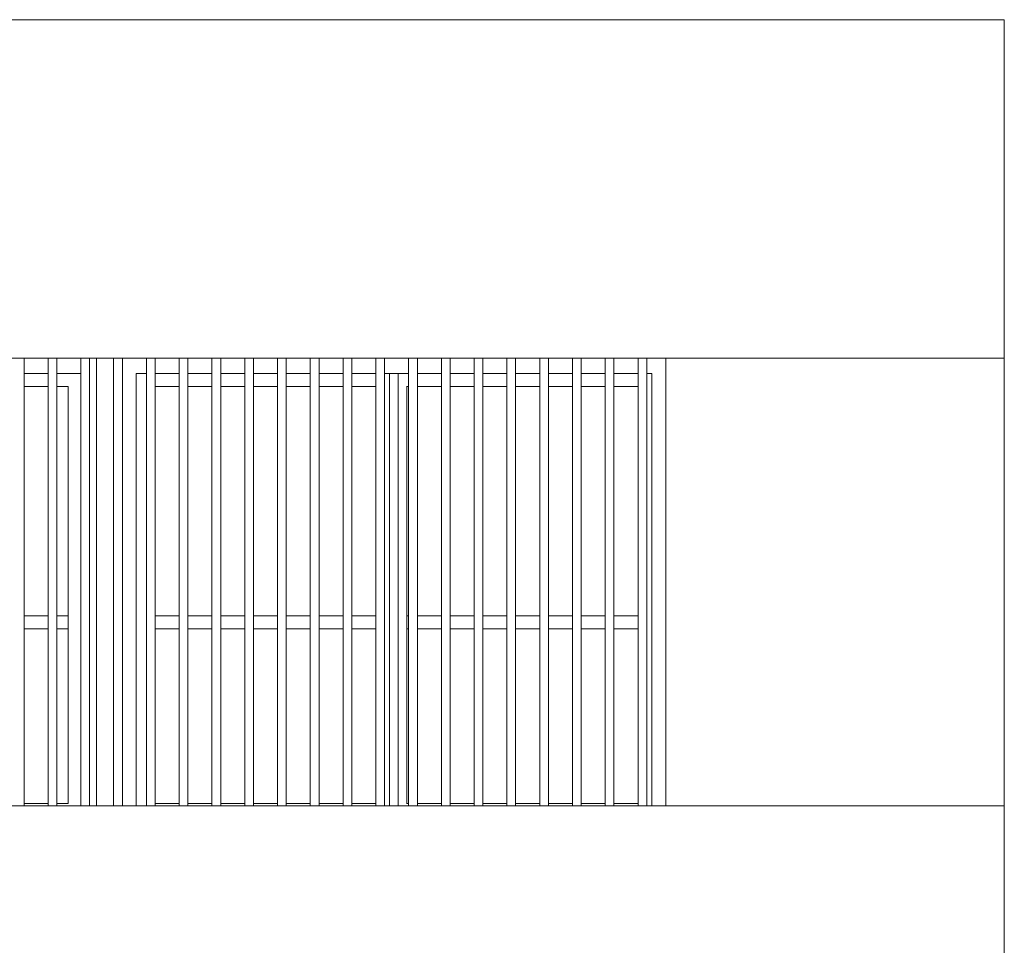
# Model space of a CAD drawing. Extents: x 169645 to 508157, y -5167 to 165945.
# Tile 122 of 130: x 203602 to 208108, y 148483 to 152722. Entities that reach past the tile are written whole.
import ezdxf

# ---------------------------------------------------------------- set-up
doc = ezdxf.new("R2010")
doc.units = 0
doc.header["$MEASUREMENT"] = 0
for name, color, linetype in [('Doublages Inter', 7, 'Continuous'), ('Environnement', 7, 'Continuous'), ('Murs Périphériques', 7, 'Continuous')]:
    doc.layers.add(name, color=color, linetype=linetype)

msp = doc.modelspace()

# ---------------------------------------------------------------- linework, layer by layer
at = {"layer": 'Doublages Inter', "linetype": 'Continuous', "lineweight": 20}
for p, q in [((203954.1, 149122.4), (203954.1, 151172.4)), ((203621.8, 151102.4), (203731.8, 151102.4)), ((203731.8, 151102.3), (203621.8, 151102.3)), ((203771.8, 151102.4), (203881.8, 151102.4)), ((203881.8, 151102.3), (203771.8, 151102.3)), ((204134.3, 149122.4), (204134.3, 151102.4)), ((204134.3, 151102.4), (204181.8, 151102.4)), ((204181.8, 151102.3), (204134.3, 151102.3)), ((204221.8, 151102.4), (204331.8, 151102.4)), ((204331.8, 151102.3), (204221.8, 151102.3)), ((204371.8, 151102.4), (204481.8, 151102.4)), ((204481.8, 151102.3), (204371.8, 151102.3)), ((204521.8, 151102.4), (204631.8, 151102.4)), ((204631.8, 151102.3), (204521.8, 151102.3)), ((204671.8, 151102.4), (204781.8, 151102.4)), ((204781.8, 151102.3), (204671.8, 151102.3)), ((204821.8, 151102.4), (204931.8, 151102.4)), ((204931.8, 151102.3), (204821.8, 151102.3)), ((204971.8, 151102.4), (205081.8, 151102.4)), ((205081.8, 151102.3), (204971.8, 151102.3)), ((205121.8, 151102.4), (205231.8, 151102.4)), ((205231.8, 151102.3), (205121.8, 151102.3)), ((205271.8, 151102.4), (205381.8, 151102.4)), ((205294.3, 151102.3), (205271.8, 151102.3)), ((205294.3, 151102.4), (205294.3, 149122.4)), ((205334.3, 149122.4), (205334.3, 151102.4)), ((205381.8, 151102.3), (205334.3, 151102.3)), ((205421.8, 151102.4), (205531.8, 151102.4)), ((205531.8, 151102.3), (205421.8, 151102.3)), ((205571.8, 151102.4), (205681.8, 151102.4)), ((205681.8, 151102.3), (205571.8, 151102.3)), ((205721.8, 151102.4), (205831.8, 151102.4)), ((205831.8, 151102.3), (205721.8, 151102.3)), ((205871.8, 151102.4), (205981.8, 151102.4)), ((205981.8, 151102.3), (205871.8, 151102.3)), ((206021.8, 151102.4), (206131.8, 151102.4)), ((206131.8, 151102.3), (206021.8, 151102.3)), ((206171.8, 151102.4), (206281.8, 151102.4)), ((206281.8, 151102.3), (206171.8, 151102.3)), ((206321.8, 151102.4), (206431.8, 151102.4)), ((206431.8, 151102.3), (206321.8, 151102.3)), ((206471.8, 151102.4), (206494.3, 151102.4)), ((206494.3, 151102.3), (206471.8, 151102.3)), ((206494.3, 151102.4), (206494.3, 149122.4)), ((203731.8, 151042.3), (203621.8, 151042.3)), ((203824.1, 151042.3), (203771.8, 151042.3)), ((203824.1, 149132.4), (203824.1, 151042.3)), ((204331.8, 151042.3), (204221.8, 151042.3)), ((204481.8, 151042.3), (204371.8, 151042.3)), ((204631.8, 151042.3), (204521.8, 151042.3)), ((204781.8, 151042.3), (204671.8, 151042.3)), ((204931.8, 151042.3), (204821.8, 151042.3)), ((205081.8, 151042.3), (204971.8, 151042.3)), ((205231.8, 151042.3), (205121.8, 151042.3)), ((205374.3, 151043.4), (205374.3, 149131.4)), ((205381.8, 151042.3), (205374.3, 151042.3)), ((205531.8, 151042.3), (205421.8, 151042.3)), ((205681.8, 151042.3), (205571.8, 151042.3)), ((205831.8, 151042.3), (205721.8, 151042.3)), ((205981.8, 151042.3), (205871.8, 151042.3)), ((206131.8, 151042.3), (206021.8, 151042.3)), ((206281.8, 151042.3), (206171.8, 151042.3)), ((206431.8, 151042.3), (206321.8, 151042.3)), ((203731.8, 149992.4), (203621.8, 149992.4)), ((203824.1, 149992.4), (203771.8, 149992.4)), ((204331.8, 149992.4), (204221.8, 149992.4)), ((204481.8, 149992.4), (204371.8, 149992.4)), ((204631.8, 149992.4), (204521.8, 149992.4)), ((204781.8, 149992.4), (204671.8, 149992.4)), ((204931.8, 149992.4), (204821.8, 149992.4)), ((205081.8, 149992.4), (204971.8, 149992.4)), ((205231.8, 149992.4), (205121.8, 149992.4)), ((205381.8, 149992.4), (205374.3, 149992.4)), ((205531.8, 149992.4), (205421.8, 149992.4)), ((205681.8, 149992.4), (205571.8, 149992.4)), ((205831.8, 149992.4), (205721.8, 149992.4)), ((205981.8, 149992.4), (205871.8, 149992.4)), ((206131.8, 149992.4), (206021.8, 149992.4)), ((206281.8, 149992.4), (206171.8, 149992.4)), ((206431.8, 149992.4), (206321.8, 149992.4)), ((203731.8, 149932.4), (203621.8, 149932.4)), ((203824.1, 149932.4), (203771.8, 149932.4)), ((204331.8, 149932.4), (204221.8, 149932.4)), ((204481.8, 149932.4), (204371.8, 149932.4)), ((204631.8, 149932.4), (204521.8, 149932.4)), ((204781.8, 149932.4), (204671.8, 149932.4)), ((204931.8, 149932.4), (204821.8, 149932.4)), ((205081.8, 149932.4), (204971.8, 149932.4)), ((205231.8, 149932.4), (205121.8, 149932.4)), ((205381.8, 149932.4), (205374.3, 149932.4)), ((205531.8, 149932.4), (205421.8, 149932.4)), ((205681.8, 149932.4), (205571.8, 149932.4)), ((205831.8, 149932.4), (205721.8, 149932.4)), ((205981.8, 149932.4), (205871.8, 149932.4)), ((206131.8, 149932.4), (206021.8, 149932.4)), ((206281.8, 149932.4), (206171.8, 149932.4)), ((206431.8, 149932.4), (206321.8, 149932.4)), ((203731.8, 149132.4), (203621.8, 149132.4)), ((203824.1, 149132.4), (203771.8, 149132.4)), ((204331.8, 149132.4), (204221.8, 149132.4)), ((204481.8, 149132.4), (204371.8, 149132.4)), ((204631.8, 149132.4), (204521.8, 149132.4)), ((204781.8, 149132.4), (204671.8, 149132.4)), ((204931.8, 149132.4), (204821.8, 149132.4)), ((205081.8, 149132.4), (204971.8, 149132.4)), ((205231.8, 149132.4), (205121.8, 149132.4)), ((205381.8, 149132.4), (205374.3, 149132.4)), ((205531.8, 149132.4), (205421.8, 149132.4)), ((205681.8, 149132.4), (205571.8, 149132.4)), ((205831.8, 149132.4), (205721.8, 149132.4)), ((205981.8, 149132.4), (205871.8, 149132.4)), ((206131.8, 149132.4), (206021.8, 149132.4)), ((206281.8, 149132.4), (206171.8, 149132.4)), ((206431.8, 149132.4), (206321.8, 149132.4))]:
    msp.add_line(p, q, dxfattribs=at)
at = {"layer": 'Environnement', "linetype": 'Continuous', "lineweight": 20}
for p, q in [((203621.8, 149122.4), (203621.8, 151172.4)), ((203731.8, 149122.4), (203731.8, 151172.4)), ((203771.8, 149122.4), (203771.8, 151172.4)), ((203881.8, 149122.4), (203881.8, 151172.4)), ((203921.8, 149122.4), (203921.8, 151172.4)), ((204031.8, 149122.4), (204031.8, 151172.4)), ((204071.8, 149122.4), (204071.8, 151172.4)), ((204181.8, 149122.4), (204181.8, 151172.4)), ((204221.8, 149122.4), (204221.8, 151172.4)), ((204331.8, 149122.4), (204331.8, 151172.4)), ((204371.8, 149122.4), (204371.8, 151172.4)), ((204481.8, 149122.4), (204481.8, 151172.4)), ((204521.8, 149122.4), (204521.8, 151172.4)), ((204631.8, 149122.4), (204631.8, 151172.4)), ((204671.8, 149122.4), (204671.8, 151172.4)), ((204781.8, 149122.4), (204781.8, 151172.4)), ((204821.8, 149122.4), (204821.8, 151172.4)), ((204931.8, 149122.4), (204931.8, 151172.4)), ((204971.8, 149122.4), (204971.8, 151172.4)), ((205081.8, 149122.4), (205081.8, 151172.4)), ((205121.8, 149122.4), (205121.8, 151172.4)), ((205231.8, 149122.4), (205231.8, 151172.4)), ((205271.8, 149122.4), (205271.8, 151172.4)), ((205381.8, 149122.4), (205381.8, 151172.4)), ((205421.8, 149122.4), (205421.8, 151172.4)), ((205531.8, 149122.4), (205531.8, 151172.4)), ((205571.8, 149122.4), (205571.8, 151172.4)), ((205681.8, 149122.4), (205681.8, 151172.4)), ((205721.8, 149122.4), (205721.8, 151172.4)), ((205831.8, 149122.4), (205831.8, 151172.4)), ((205871.8, 149122.4), (205871.8, 151172.4)), ((205981.8, 149122.4), (205981.8, 151172.4)), ((206021.8, 149122.4), (206021.8, 151172.4)), ((206131.8, 149122.4), (206131.8, 151172.4)), ((206171.8, 149122.4), (206171.8, 151172.4)), ((206281.8, 149122.4), (206281.8, 151172.4)), ((206321.8, 149122.4), (206321.8, 151172.4)), ((206431.8, 149122.4), (206431.8, 151172.4)), ((206471.8, 149122.4), (206471.8, 151172.4))]:
    msp.add_line(p, q, dxfattribs=at)
at = {"layer": 'Murs Périphériques', "linetype": 'Continuous', "lineweight": 20}
for p, q in [((193905.4, 152722.4), (208108.3, 152722.4)), ((208108.3, 151172.4), (208108.3, 152722.4)), ((208108.3, 151172.4), (197154.1, 151172.4)), ((206558.9, 151172.4), (206558.9, 149122.4)), ((208108.3, 151172.4), (208108.3, 149122.4)), ((197154.1, 149122.4), (208108.3, 149122.4)), ((208108.3, 148122.4), (208108.3, 149122.4))]:
    msp.add_line(p, q, dxfattribs=at)

doc.saveas('drawing.dxf')
